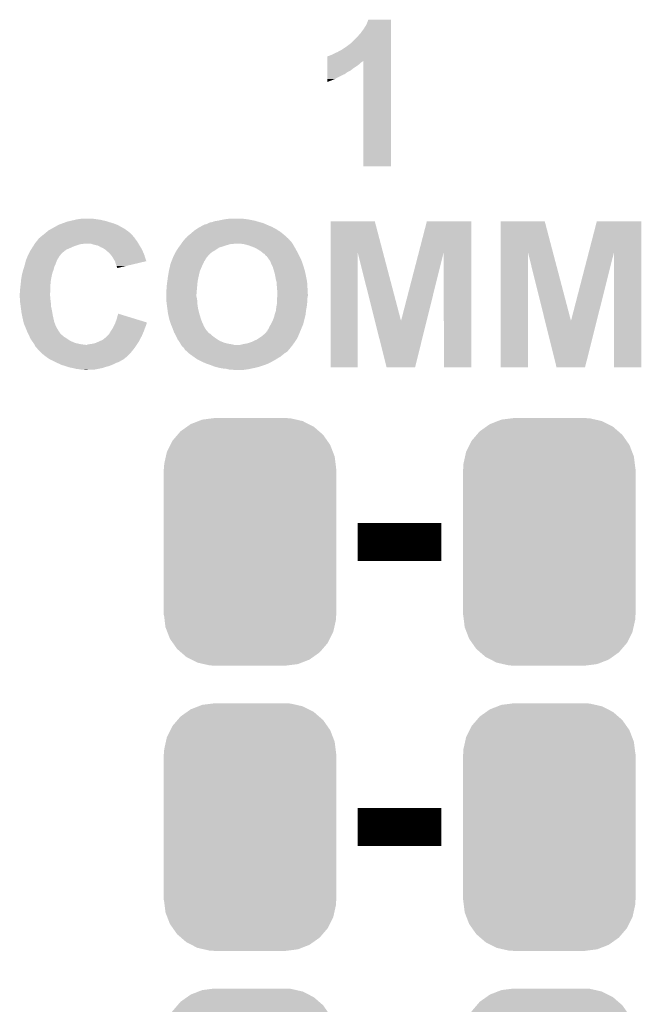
# Model space of a CAD drawing. Extents: x -1.3 to 24.2, y -3.9 to 53.4.
# Tile 26 of 61: x 7.9 to 12, y 11.8 to 18.3. Entities that reach past the tile are written whole.
import ezdxf

# ---------------------------------------------------------------- set-up
doc = ezdxf.new("R2010")
doc.units = 0
doc.layers.get('0').update_dxf_attribs({"linetype": 'CONTINUOUS'})
doc.layers.add('UART_I2C_SPI_2_CLICK_V100_GTO', color=14, linetype='CONTINUOUS')
doc.layers.add('UART_I2C_SPI_2_CLICK_V100_GTS', color=12, linetype='CONTINUOUS')

# ---------------------------------------------------------------- blocks, each defined once
blk = doc.blocks.new('CUSTOM_74')
for points in [[(-0.396894, 0.786286), (-0.344522, 0.80667), (0.391508, 0.786286), (0.351232, 0.80667)], [(-0.344522, 0.80667), (-0.319682, 0.816338), (0.351232, 0.80667), (0.308712, 0.816338)], [(-0.319682, 0.816338), (-0.251122, 0.82504), (0.308712, 0.816338), (0.27044, 0.82504)], [(-0.251122, 0.82504), (-0.23749, 0.82677), (0.27044, 0.82504), (0.23749, 0.82677)], [(-0.484594, 0.715032), (-0.464512, 0.738408), (0.4878, 0.715032), (0.460796, 0.738408)], [(-0.464512, 0.738408), (-0.420946, 0.769256), (0.460796, 0.738408), (0.425156, 0.769256)], [(-0.420946, 0.769256), (-0.396894, 0.786286), (0.425156, 0.769256), (0.391508, 0.786286)], [(-0.532704, 0.647234), (-0.5185, 0.67556), (0.535424, 0.647234), (0.515528, 0.67556)], [(-0.5185, 0.67556), (-0.484594, 0.715032), (0.515528, 0.67556), (0.4878, 0.715032)], [(-0.562694, 0.569912), (-0.555636, 0.601496), (0.565186, 0.569912), (0.55303, 0.601496)], [(-0.555636, 0.601496), (-0.532704, 0.647234), (0.55303, 0.601496), (0.535424, 0.647234)], [(-0.573704, 0.520636), (-0.562694, 0.569912), (0.571254, 0.520636), (0.565186, 0.569912)], [(-0.57658, -0.48768), (-0.57658, 0.48768), (0.57658, -0.48768), (0.57658, 0.48768)], [(-0.57531, 0.48768), (-0.573704, 0.520636), (0.57531, 0.48768), (0.571254, 0.520636)], [(-0.571252, -0.520636), (-0.57531, -0.48768), (0.573704, -0.520636), (0.57531, -0.48768)], [(-0.565186, -0.569912), (-0.571252, -0.520636), (0.562692, -0.569912), (0.573704, -0.520636)], [(-0.553028, -0.601496), (-0.565186, -0.569912), (0.555636, -0.601496), (0.562692, -0.569912)], [(-0.535424, -0.647234), (-0.553028, -0.601496), (0.532702, -0.647234), (0.555636, -0.601496)], [(-0.515526, -0.67556), (-0.535424, -0.647234), (0.5185, -0.67556), (0.532702, -0.647234)], [(-0.4878, -0.715032), (-0.515526, -0.67556), (0.484592, -0.715032), (0.5185, -0.67556)], [(-0.460794, -0.738408), (-0.4878, -0.715032), (0.464512, -0.738408), (0.484592, -0.715032)], [(-0.425156, -0.769256), (-0.460794, -0.738408), (0.420944, -0.769256), (0.464512, -0.738408)], [(-0.391506, -0.786286), (-0.425156, -0.769256), (0.396894, -0.786286), (0.420944, -0.769256)], [(-0.351232, -0.80667), (-0.391506, -0.786286), (0.34452, -0.80667), (0.396894, -0.786286)], [(-0.30871, -0.816338), (-0.351232, -0.80667), (0.319682, -0.816338), (0.34452, -0.80667)], [(-0.27044, -0.82504), (-0.30871, -0.816338), (0.25112, -0.82504), (0.319682, -0.816338)], [(-0.23749, -0.82677), (-0.27044, -0.82504), (0.23749, -0.82677), (0.25112, -0.82504)]]:
    blk.add_solid(points)

msp = doc.modelspace()

# ---------------------------------------------------------------- linework, layer by layer
at = {"layer": 'UART_I2C_SPI_2_CLICK_V100_GTO', "const_width": 0.254}
for points in [[(10.14984, 14.859), (10.70864, 14.859)], [(10.14984, 12.954), (10.70864, 12.954)]]:
    msp.add_lwpolyline(points, dxfattribs=at)
at = {"layer": 'UART_I2C_SPI_2_CLICK_V100_GTO'}
for points in [[(10.170158, 18.257518), (10.19048, 18.28546), (10.373358, 18.257518), (10.373358, 18.28546)], [(10.19048, 18.28546), (10.20826, 18.3134), (10.373358, 18.28546), (10.373358, 18.3134)], [(10.20826, 18.3134), (10.220966, 18.346398), (10.373358, 18.3134), (10.37336, 18.346398)], [(10.220966, 18.346398), (10.220976, 18.34642), (10.37336, 18.346398), (10.220976, 18.34642)], [(10.106666, 18.191486), (10.14984, 18.23466), (10.373356, 18.191486), (10.373356, 18.23466)], [(10.14984, 18.23466), (10.170158, 18.257518), (10.373356, 18.23466), (10.373358, 18.257518)], [(10.04316, 18.14576), (10.07364, 18.16608), (10.373354, 18.14576), (10.373354, 18.16608)], [(10.07364, 18.16608), (10.10412, 18.18895), (10.373354, 18.16608), (10.373356, 18.18895)], [(10.10412, 18.18895), (10.104142, 18.19148), (10.373356, 18.18895), (10.373356, 18.19148)], [(10.104142, 18.19148), (10.106666, 18.191486), (10.373356, 18.19148), (10.373356, 18.191486)], [(9.946644, 18.072064), (9.946646, 18.100046), (10.373352, 18.072064), (10.373354, 18.100046)], [(9.946646, 18.100046), (9.949186, 18.10258), (10.373354, 18.100046), (10.373354, 18.10258)], [(9.949186, 18.10258), (9.951722, 18.102582), (10.373354, 18.10258), (10.373354, 18.102582)], [(9.951722, 18.102582), (9.95934, 18.10512), (10.373354, 18.102582), (10.373354, 18.10512)], [(9.95934, 18.10512), (9.97204, 18.1102), (10.373354, 18.10512), (10.373354, 18.1102)], [(9.97204, 18.1102), (9.99236, 18.12036), (10.373354, 18.1102), (10.373354, 18.12036)], [(9.99236, 18.12036), (10.01522, 18.13052), (10.373354, 18.12036), (10.373354, 18.13052)], [(10.01522, 18.13052), (10.04316, 18.14576), (10.373354, 18.13052), (10.373354, 18.14576)], [(9.946642, 18.03908), (9.946644, 18.0467), (10.1473, 18.03908), (10.157458, 18.0467)], [(9.946642, 18.01876), (9.946642, 18.03908), (10.11682, 18.01876), (10.1473, 18.03908)], [(9.946642, 18.006058), (9.946642, 18.01876), (10.101576, 18.006058), (10.11682, 18.01876)], [(9.946644, 18.067018), (9.946644, 18.072064), (10.182856, 18.067018), (10.187902, 18.072064)], [(9.946644, 18.064478), (9.946644, 18.067018), (10.17778, 18.064478), (10.182856, 18.067018)], [(9.946644, 18.056858), (9.946644, 18.064478), (10.16762, 18.056858), (10.17778, 18.064478)], [(9.946644, 18.0467), (9.946644, 18.056858), (10.157458, 18.0467), (10.16762, 18.056858)], [(10.18794, 17.366002), (10.187902, 18.072064), (10.373338, 17.366002), (10.373352, 18.072064)], [(9.94664, 17.9832), (9.946642, 17.995898), (10.06348, 17.9832), (10.08126, 17.995898)], [(9.94664, 17.97304), (9.94664, 17.9832), (10.04062, 17.97304), (10.06348, 17.9832)], [(9.94664, 17.95018), (9.94664, 17.97304), (9.99744, 17.95018), (10.04062, 17.97304)], [(9.946642, 17.995898), (9.946642, 18.006058), (10.08126, 17.995898), (10.101576, 18.006058)], [(9.94664, 17.929892), (9.94664, 17.95018), (9.94664, 17.929892), (9.99744, 17.95018)], [(10.373338, 17.36598), (10.18794, 17.366002), (10.373338, 17.36598), (10.373338, 17.366002)], [(8.103106, 16.94942), (8.148828, 16.97482), (8.592822, 16.94942), (8.547102, 16.97482)], [(8.148828, 16.97482), (8.153402, 16.97736), (8.547102, 16.97482), (8.540754, 16.97736)], [(8.153402, 16.97736), (8.174362, 16.984982), (8.540754, 16.97736), (8.5217, 16.984982)], [(8.174362, 16.984982), (8.195312, 16.9926), (8.5217, 16.984982), (8.4963, 16.9926)], [(8.195312, 16.9926), (8.209282, 16.99768), (8.4963, 16.9926), (8.481056, 16.99768)], [(8.209282, 16.99768), (8.220278, 17.000218), (8.481056, 16.99768), (8.47344, 17.000218)], [(8.220278, 17.000218), (8.2423, 17.0053), (8.47344, 17.000218), (8.45058, 17.0053)], [(8.2423, 17.0053), (8.264312, 17.01038), (8.45058, 17.0053), (8.43026, 17.01038)], [(8.264312, 17.01038), (8.27532, 17.01292), (8.43026, 17.01038), (8.40994, 17.01292)], [(8.27532, 17.01292), (8.2931, 17.01546), (8.40994, 17.01292), (8.39216, 17.01546)], [(8.2931, 17.01546), (8.310882, 17.018), (8.39216, 17.01546), (8.376918, 17.018)], [(9.096756, 16.96212), (9.1059, 16.9672), (9.578342, 16.96212), (9.56615, 16.9672)], [(9.1059, 16.9672), (9.121142, 16.97482), (9.56615, 16.9672), (9.54786, 16.97482)], [(9.121142, 16.97482), (9.131304, 16.9799), (9.54786, 16.97482), (9.536686, 16.9799)], [(9.131304, 16.9799), (9.136384, 16.979902), (9.536686, 16.9799), (9.536682, 16.979902)], [(9.136384, 16.979902), (9.141462, 16.98244), (9.536682, 16.979902), (9.531098, 16.98244)], [(9.141462, 16.98244), (9.149084, 16.984982), (9.531098, 16.98244), (9.525506, 16.984982)], [(9.149084, 16.984982), (9.15289, 16.98752), (9.525506, 16.984982), (9.519922, 16.98752)], [(9.15289, 16.98752), (9.156702, 16.990062), (9.519922, 16.98752), (9.510602, 16.990062)], [(9.156702, 16.990062), (9.16686, 16.9926), (9.510602, 16.990062), (9.501294, 16.9926)], [(9.16686, 16.9926), (9.179552, 16.99514), (9.501294, 16.9926), (9.49198, 16.99514)], [(9.179552, 16.99514), (9.179562, 16.995142), (9.49198, 16.99514), (9.491974, 16.995142)], [(9.179562, 16.995142), (9.192262, 17.00022), (9.491974, 16.995142), (9.475048, 17.00022)], [(9.192262, 17.00022), (9.2075, 17.00276), (9.475048, 17.00022), (9.46658, 17.00276)], [(9.2075, 17.00276), (9.22274, 17.0053), (9.46658, 17.00276), (9.45388, 17.0053)], [(9.22274, 17.0053), (9.2583, 17.01292), (9.45388, 17.0053), (9.415778, 17.01292)], [(9.2583, 17.01292), (9.27862, 17.01546), (9.415778, 17.01292), (9.39546, 17.01546)], [(9.27862, 17.01546), (9.298942, 17.018), (9.39546, 17.01546), (9.37768, 17.018)], [(9.969516, 16.791762), (9.96952, 17.000204), (10.319054, 16.791762), (10.264144, 17.000204)], [(9.96952, 17.000204), (9.969522, 17.00022), (10.264144, 17.000204), (9.969522, 17.00022)], [(10.55803, 16.791766), (10.612132, 17.000198), (10.909294, 16.791766), (10.9093, 17.000198)], [(10.612132, 17.000198), (10.612138, 17.00022), (10.9093, 17.000198), (10.612138, 17.00022)], [(11.104896, 16.79176), (11.1049, 17.000204), (11.454434, 16.79176), (11.399524, 17.000204)], [(11.1049, 17.000204), (11.104902, 17.00022), (11.399524, 17.000204), (11.104902, 17.00022)], [(11.69341, 16.791766), (11.747512, 17.000198), (12.044674, 16.791766), (12.04468, 17.000198)], [(11.747512, 17.000198), (11.747518, 17.00022), (12.04468, 17.000198), (11.747518, 17.00022)], [(8.031482, 16.89608), (8.038254, 16.90116), (8.653782, 16.89608), (8.648702, 16.90116)], [(8.038254, 16.90116), (8.04164, 16.9037), (8.648702, 16.90116), (8.647432, 16.9037)], [(8.04164, 16.9037), (8.04481, 16.906236), (8.647432, 16.9037), (8.646162, 16.906236)], [(8.04481, 16.906236), (8.05434, 16.91386), (8.646162, 16.906236), (8.638542, 16.91386)], [(8.05434, 16.91386), (8.054342, 16.913862), (8.638542, 16.91386), (8.63854, 16.913862)], [(8.054342, 16.913862), (8.075674, 16.93164), (8.63854, 16.913862), (8.618222, 16.93164)], [(8.075674, 16.93164), (8.084822, 16.939262), (8.618222, 16.93164), (8.607334, 16.939262)], [(8.084822, 16.939262), (8.103106, 16.94942), (8.607334, 16.939262), (8.592822, 16.94942)], [(9.006846, 16.893546), (9.014462, 16.901162), (9.67626, 16.893546), (9.6678, 16.901162)], [(9.014462, 16.901162), (9.020808, 16.90624), (9.6678, 16.901162), (9.662158, 16.90624)], [(9.020808, 16.90624), (9.02716, 16.91132), (9.662158, 16.90624), (9.65595, 16.91132)], [(9.02716, 16.91132), (9.0424, 16.92402), (9.65595, 16.91132), (9.64043, 16.92402)], [(9.0424, 16.92402), (9.048326, 16.9291), (9.64043, 16.92402), (9.63422, 16.9291)], [(9.048326, 16.9291), (9.06018, 16.93926), (9.63422, 16.9291), (9.618256, 16.93926)], [(9.06018, 16.93926), (9.07161, 16.94688), (9.618256, 16.93926), (9.60628, 16.94688)], [(9.07161, 16.94688), (9.083038, 16.954498), (9.60628, 16.94688), (9.592316, 16.954498)], [(9.083038, 16.954498), (9.096756, 16.96212), (9.592316, 16.954498), (9.578342, 16.96212)], [(7.979756, 16.83004), (7.986222, 16.840202), (8.247382, 16.83004), (8.27532, 16.840202)], [(7.986222, 16.840202), (7.99107, 16.84782), (8.27532, 16.840202), (8.300716, 16.84782)], [(7.99107, 16.84782), (7.992686, 16.85036), (8.310878, 16.84782), (8.321038, 16.85036)], [(7.992686, 16.85036), (7.99592, 16.85544), (8.685786, 16.85036), (8.682738, 16.85544)], [(7.99592, 16.85544), (8.004228, 16.865598), (8.682738, 16.85544), (8.676642, 16.865598)], [(8.004228, 16.865598), (8.01878, 16.883386), (8.676642, 16.865598), (8.663302, 16.883386)], [(8.01878, 16.883386), (8.018792, 16.88592), (8.663302, 16.883386), (8.6614, 16.88592)], [(8.018792, 16.88592), (8.018794, 16.885926), (8.6614, 16.88592), (8.661396, 16.885926)], [(8.018794, 16.885926), (8.02386, 16.888462), (8.661396, 16.885926), (8.659706, 16.888462)], [(8.02386, 16.888462), (8.02894, 16.89354), (8.659706, 16.888462), (8.65632, 16.89354)], [(8.02894, 16.89354), (8.031482, 16.89608), (8.65632, 16.89354), (8.653782, 16.89608)], [(8.392162, 16.84274), (8.366758, 16.85036), (8.690358, 16.84274), (8.685786, 16.85036)], [(8.403594, 16.8402), (8.392162, 16.84274), (8.69188, 16.8402), (8.690358, 16.84274)], [(8.415016, 16.837662), (8.403594, 16.8402), (8.693362, 16.837662), (8.69188, 16.8402)], [(8.432798, 16.8275), (8.415016, 16.837662), (8.699288, 16.8275), (8.693362, 16.837662)], [(8.956674, 16.83004), (8.964292, 16.840198), (9.24306, 16.83004), (9.27354, 16.840198)], [(8.964292, 16.840198), (8.9662, 16.84274), (9.27354, 16.840198), (9.282858, 16.84274)], [(8.9662, 16.84274), (8.969756, 16.84782), (9.282858, 16.84274), (9.301482, 16.84782)], [(8.969756, 16.84782), (8.971534, 16.85036), (9.314182, 16.84782), (9.324342, 16.85036)], [(8.971534, 16.85036), (8.978646, 16.86052), (9.714654, 16.85036), (9.70788, 16.86052)], [(8.978646, 16.86052), (8.98398, 16.86814), (9.70788, 16.86052), (9.700262, 16.86814)], [(8.98398, 16.86814), (8.983982, 16.868142), (9.700262, 16.86814), (9.700262, 16.868142)], [(8.983982, 16.868142), (8.99301, 16.878296), (9.700262, 16.868142), (9.69264, 16.878296)], [(8.99301, 16.878296), (8.995266, 16.880834), (9.69264, 16.878296), (9.687574, 16.880834)], [(8.995266, 16.880834), (8.997524, 16.883374), (9.687574, 16.880834), (9.68756, 16.883374)], [(8.997524, 16.883374), (9.004306, 16.891), (9.68756, 16.883374), (9.67909, 16.891)], [(9.004306, 16.891), (9.00684, 16.891022), (9.67909, 16.891), (9.679064, 16.891022)], [(9.00684, 16.891022), (9.006846, 16.893546), (9.679064, 16.891022), (9.67626, 16.893546)], [(9.38784, 16.84782), (9.36752, 16.85036), (9.716348, 16.84782), (9.714654, 16.85036)], [(9.397992, 16.845282), (9.38784, 16.84782), (9.718038, 16.845282), (9.716348, 16.84782)], [(9.40816, 16.84274), (9.397992, 16.845282), (9.719492, 16.84274), (9.718038, 16.845282)], [(9.42594, 16.837662), (9.40816, 16.84274), (9.722394, 16.837662), (9.719492, 16.84274)], [(9.45896, 16.82496), (9.42594, 16.837662), (9.729652, 16.82496), (9.722394, 16.837662)], [(7.943164, 16.763998), (7.945118, 16.769076), (8.155938, 16.763998), (8.158478, 16.769076)], [(7.945118, 16.769076), (7.94512, 16.76908), (8.158478, 16.769076), (8.15848, 16.76908)], [(7.94512, 16.76908), (7.94639, 16.771622), (8.15848, 16.76908), (8.161022, 16.771622)], [(7.94639, 16.771622), (7.95401, 16.786858), (8.161022, 16.771622), (8.173718, 16.786858)], [(7.95401, 16.786858), (7.960362, 16.79956), (8.173718, 16.786858), (8.18896, 16.79956)], [(7.960362, 16.79956), (7.966824, 16.809718), (8.18896, 16.79956), (8.20166, 16.809718)], [(7.966824, 16.809718), (7.971674, 16.81734), (8.20166, 16.809718), (8.21944, 16.81734)], [(7.971674, 16.81734), (7.979756, 16.83004), (8.21944, 16.81734), (8.247382, 16.83004)], [(8.450578, 16.81988), (8.432798, 16.8275), (8.703734, 16.81988), (8.699288, 16.8275)], [(8.46074, 16.81226), (8.450578, 16.81988), (8.708178, 16.81226), (8.703734, 16.81988)], [(8.464554, 16.809718), (8.46074, 16.81226), (8.70966, 16.809718), (8.708178, 16.81226)], [(8.46836, 16.80718), (8.464554, 16.809718), (8.710748, 16.80718), (8.70966, 16.809718)], [(8.4709, 16.804638), (8.46836, 16.80718), (8.711838, 16.804638), (8.710748, 16.80718)], [(8.48868, 16.789402), (8.4709, 16.804638), (8.71837, 16.789402), (8.711838, 16.804638)], [(8.502018, 16.77416), (8.48868, 16.789402), (8.724902, 16.77416), (8.71837, 16.789402)], [(8.50646, 16.769082), (8.502018, 16.77416), (8.726486, 16.769082), (8.724902, 16.77416)], [(8.51916, 16.74876), (8.50646, 16.769082), (8.732824, 16.74876), (8.726486, 16.769082)], [(8.919212, 16.766546), (8.92683, 16.78178), (9.146546, 16.766546), (9.16178, 16.78178)], [(8.92683, 16.78178), (8.9281, 16.784318), (9.16178, 16.78178), (9.164824, 16.784318)], [(8.9281, 16.784318), (8.933906, 16.794482), (9.164824, 16.784318), (9.177022, 16.794482)], [(8.933906, 16.794482), (8.93826, 16.8021), (9.177022, 16.794482), (9.190354, 16.8021)], [(8.93826, 16.8021), (8.939846, 16.80464), (9.190354, 16.8021), (9.1948, 16.80464)], [(8.939846, 16.80464), (8.95096, 16.822418), (9.1948, 16.80464), (9.221464, 16.822418)], [(8.95096, 16.822418), (8.952866, 16.824962), (9.221464, 16.822418), (9.22528, 16.824962)], [(8.952866, 16.824962), (8.956674, 16.83004), (9.22528, 16.824962), (9.24306, 16.83004)], [(9.474198, 16.81734), (9.45896, 16.82496), (9.734006, 16.81734), (9.729652, 16.82496)], [(9.4869, 16.80972), (9.474198, 16.81734), (9.73836, 16.80972), (9.734006, 16.81734)], [(9.4996, 16.8021), (9.4869, 16.80972), (9.742594, 16.8021), (9.73836, 16.80972)], [(9.50976, 16.794478), (9.4996, 16.8021), (9.746828, 16.794478), (9.742594, 16.8021)], [(9.517382, 16.78686), (9.50976, 16.794478), (9.75106, 16.78686), (9.746828, 16.794478)], [(9.517384, 16.786858), (9.517382, 16.78686), (9.751062, 16.786858), (9.75106, 16.78686)], [(9.52754, 16.781776), (9.517384, 16.786858), (9.753602, 16.781776), (9.751062, 16.786858)], [(9.532622, 16.774158), (9.52754, 16.781776), (9.757412, 16.774158), (9.753602, 16.781776)], [(9.537706, 16.76908), (9.532622, 16.774158), (9.75995, 16.76908), (9.757412, 16.774158)], [(9.540244, 16.769072), (9.537706, 16.76908), (9.759954, 16.769072), (9.75995, 16.76908)], [(9.545682, 16.76146), (9.540244, 16.769072), (9.76376, 16.76146), (9.759954, 16.769072)], [(9.9695, 16.024882), (9.969516, 16.791762), (10.149818, 16.024882), (10.14984, 16.791762)], [(10.26486, 16.334822), (10.14984, 16.791762), (10.439422, 16.334822), (10.319054, 16.791762)], [(10.439422, 16.334822), (10.55803, 16.791766), (10.610346, 16.334822), (10.723836, 16.791766)], [(10.72642, 16.024882), (10.723836, 16.791766), (10.909278, 16.024882), (10.909294, 16.791766)], [(11.10488, 16.024882), (11.104896, 16.79176), (11.287738, 16.024882), (11.28776, 16.79176)], [(11.401266, 16.334822), (11.28776, 16.79176), (11.574802, 16.334822), (11.454434, 16.79176)], [(11.574802, 16.334822), (11.69341, 16.791766), (11.746752, 16.334822), (11.861756, 16.791766)], [(11.8618, 16.024882), (11.861756, 16.791766), (12.044658, 16.024882), (12.044674, 16.791766)], [(7.921672, 16.695418), (7.9248, 16.70558), (8.122918, 16.695418), (8.127998, 16.70558)], [(7.9248, 16.70558), (7.92607, 16.71066), (8.127998, 16.70558), (8.13054, 16.71066)], [(7.92607, 16.71066), (7.92988, 16.725902), (8.13054, 16.71066), (8.13562, 16.725902)], [(7.92988, 16.725902), (7.932422, 16.736062), (8.13562, 16.725902), (8.139684, 16.736062)], [(7.932422, 16.736062), (7.933398, 16.7386), (8.139684, 16.736062), (8.1407, 16.7386)], [(7.933398, 16.7386), (7.937304, 16.748758), (8.1407, 16.7386), (8.14578, 16.748758)], [(7.937304, 16.748758), (7.943164, 16.763998), (8.14578, 16.748758), (8.155938, 16.763998)], [(8.527874, 16.733514), (8.51916, 16.74876), (8.737576, 16.733514), (8.732824, 16.74876)], [(8.52932, 16.730982), (8.527874, 16.733514), (8.726882, 16.730982), (8.737576, 16.733514)], [(8.534398, 16.7132), (8.52932, 16.730982), (8.651786, 16.7132), (8.726882, 16.730982)], [(8.53948, 16.7005), (8.534398, 16.7132), (8.598152, 16.7005), (8.651786, 16.7132)], [(8.896574, 16.70304), (8.90016, 16.71828), (9.11098, 16.70304), (9.1186, 16.71828)], [(8.90016, 16.71828), (8.900162, 16.718282), (9.1186, 16.71828), (9.1186, 16.718282)], [(8.900162, 16.718282), (8.90524, 16.730982), (9.1186, 16.718282), (9.123682, 16.730982)], [(8.90524, 16.730982), (8.909304, 16.741142), (9.123682, 16.730982), (9.1313, 16.741142)], [(8.909304, 16.741142), (8.913366, 16.751302), (9.1313, 16.741142), (9.136382, 16.751302)], [(8.913366, 16.751302), (8.9154, 16.756384), (9.136382, 16.751302), (9.13977, 16.756384)], [(8.9154, 16.758922), (8.915402, 16.758924), (9.141462, 16.758922), (9.141462, 16.758924)], [(8.9154, 16.756384), (8.9154, 16.758922), (9.13977, 16.756384), (9.141462, 16.758922)], [(8.915402, 16.758924), (8.917942, 16.764006), (9.141462, 16.758924), (9.14654, 16.764006)], [(8.917942, 16.764006), (8.919212, 16.766546), (9.14654, 16.764006), (9.146546, 16.766546)], [(9.56564, 16.73352), (9.545682, 16.76146), (9.77646, 16.73352), (9.76376, 16.76146)], [(9.565642, 16.733518), (9.56564, 16.73352), (9.77646, 16.733518), (9.77646, 16.73352)], [(9.57326, 16.7132), (9.565642, 16.733518), (9.783234, 16.7132), (9.77646, 16.733518)], [(9.578342, 16.70304), (9.57326, 16.7132), (9.78662, 16.70304), (9.783234, 16.7132)], [(7.904902, 16.63192), (7.90702, 16.644622), (8.10514, 16.63192), (8.107962, 16.644622)], [(7.90702, 16.644622), (7.90979, 16.654778), (8.107962, 16.644622), (8.11022, 16.654778)], [(7.90979, 16.654778), (7.91464, 16.67256), (8.11022, 16.654778), (8.116886, 16.67256)], [(7.91464, 16.67256), (7.91542, 16.675098), (8.116886, 16.67256), (8.117838, 16.675098)], [(7.91542, 16.675098), (7.921672, 16.695418), (8.117838, 16.675098), (8.122918, 16.695418)], [(8.542018, 16.695424), (8.53948, 16.7005), (8.576714, 16.695424), (8.598152, 16.7005)], [(8.54202, 16.690346), (8.542018, 16.695424), (8.55527, 16.690346), (8.576714, 16.695424)], [(8.544552, 16.687808), (8.54202, 16.690346), (8.544552, 16.687808), (8.55527, 16.690346)], [(8.88238, 16.63192), (8.885068, 16.64716), (9.087272, 16.63192), (9.09066, 16.64716)], [(8.885068, 16.64716), (8.888654, 16.667482), (9.09066, 16.64716), (9.095742, 16.667482)], [(8.888654, 16.667482), (8.89, 16.6751), (9.095742, 16.667482), (9.099006, 16.6751)], [(8.89, 16.6751), (8.896574, 16.70304), (9.099006, 16.6751), (9.11098, 16.70304)], [(9.583422, 16.692878), (9.578342, 16.70304), (9.789748, 16.692878), (9.78662, 16.70304)], [(9.590146, 16.67002), (9.583422, 16.692878), (9.79678, 16.67002), (9.789748, 16.692878)], [(9.59612, 16.6497), (9.590146, 16.67002), (9.801136, 16.6497), (9.79678, 16.67002)], [(9.598978, 16.63446), (9.59612, 16.6497), (9.8044, 16.63446), (9.801136, 16.6497)], [(7.89686, 16.56588), (7.898552, 16.581122), (8.09752, 16.56588), (8.09752, 16.581122)], [(7.898552, 16.581122), (7.8994, 16.58874), (8.09752, 16.581122), (8.09828, 16.58874)], [(7.8994, 16.58874), (7.901178, 16.606522), (8.09828, 16.58874), (8.10006, 16.606522)], [(7.901178, 16.606522), (7.90194, 16.61414), (8.10006, 16.606522), (8.101582, 16.61414)], [(7.90194, 16.61414), (7.904902, 16.63192), (8.101582, 16.61414), (8.10514, 16.63192)], [(8.87476, 16.5735), (8.8773, 16.59382), (9.07819, 16.5735), (9.080038, 16.59382)], [(8.87476, 16.558262), (8.87476, 16.5735), (9.076804, 16.558262), (9.07819, 16.5735)], [(8.8773, 16.59382), (8.877976, 16.598902), (9.080038, 16.59382), (9.0805, 16.598902)], [(8.877976, 16.598902), (8.881364, 16.6243), (9.0805, 16.598902), (9.08558, 16.6243)], [(8.881364, 16.6243), (8.88238, 16.63192), (9.08558, 16.6243), (9.087272, 16.63192)], [(9.60374, 16.60906), (9.598978, 16.63446), (9.80948, 16.60906), (9.8044, 16.63446)], [(9.60737, 16.59636), (9.60374, 16.60906), (9.81202, 16.59636), (9.80948, 16.60906)], [(9.60882, 16.591278), (9.60737, 16.59636), (9.812338, 16.591278), (9.81202, 16.59636)], [(9.60882, 16.573498), (9.60882, 16.591278), (9.81345, 16.573498), (9.812338, 16.591278)], [(9.61136, 16.558258), (9.60882, 16.573498), (9.814402, 16.558258), (9.81345, 16.573498)], [(7.89178, 16.515082), (7.892288, 16.517622), (8.09498, 16.515082), (8.09498, 16.517622)], [(7.89178, 16.504918), (7.89178, 16.515082), (8.09498, 16.504918), (8.09498, 16.515082)], [(7.892288, 16.517622), (7.89432, 16.527782), (8.09498, 16.517622), (8.09576, 16.527782)], [(7.89432, 16.54556), (7.894954, 16.55064), (8.097128, 16.54556), (8.09752, 16.55064)], [(7.89432, 16.527782), (7.89432, 16.54556), (8.09576, 16.527782), (8.097128, 16.54556)], [(7.894954, 16.55064), (7.89686, 16.56588), (8.09752, 16.55064), (8.09752, 16.56588)], [(8.87222, 16.543022), (8.87476, 16.558262), (9.07542, 16.543022), (9.076804, 16.558262)], [(8.87222, 16.54302), (8.87222, 16.543022), (9.07542, 16.54302), (9.07542, 16.543022)], [(8.87222, 16.51254), (8.87222, 16.54302), (9.07288, 16.51254), (9.07542, 16.54302)], [(8.87222, 16.497302), (8.87222, 16.51254), (9.07288, 16.497302), (9.07288, 16.51254)], [(9.61136, 16.55572), (9.61136, 16.558258), (9.81456, 16.55572), (9.814402, 16.558258)], [(9.61136, 16.543018), (9.61136, 16.55572), (9.815266, 16.543018), (9.81456, 16.55572)], [(9.6139, 16.530318), (9.61136, 16.543018), (9.815972, 16.530318), (9.815266, 16.543018)], [(9.61284, 16.502378), (9.613476, 16.510002), (9.8171, 16.502378), (9.8171, 16.510002)], [(9.613476, 16.510002), (9.6139, 16.51508), (9.8171, 16.510002), (9.816818, 16.51508)], [(9.6139, 16.51508), (9.6139, 16.530318), (9.816818, 16.51508), (9.815972, 16.530318)], [(7.89208, 16.499838), (7.89178, 16.504918), (8.09498, 16.499838), (8.09498, 16.504918)], [(7.892678, 16.489678), (7.89208, 16.499838), (8.09752, 16.489678), (8.09498, 16.499838)], [(7.893574, 16.47444), (7.892678, 16.489678), (8.09752, 16.47444), (8.09752, 16.489678)], [(7.89432, 16.46174), (7.893574, 16.47444), (8.099108, 16.46174), (8.09752, 16.47444)], [(7.895338, 16.454118), (7.89432, 16.46174), (8.10006, 16.454118), (8.099108, 16.46174)], [(7.897708, 16.436338), (7.895338, 16.454118), (8.10006, 16.436338), (8.10006, 16.454118)], [(8.87222, 16.48714), (8.87222, 16.497302), (9.07542, 16.48714), (9.07288, 16.497302)], [(8.87222, 16.471902), (8.87222, 16.48714), (9.07796, 16.471902), (9.07542, 16.48714)], [(8.87222, 16.46428), (8.87222, 16.471902), (9.07796, 16.46428), (9.07796, 16.471902)], [(8.87349, 16.454122), (8.87222, 16.46428), (9.07796, 16.454122), (9.07796, 16.46428)], [(8.875396, 16.43888), (8.87349, 16.454122), (9.0805, 16.43888), (9.07796, 16.454122)], [(9.60628, 16.428722), (9.610852, 16.45158), (9.80948, 16.428722), (9.81202, 16.45158)], [(9.610852, 16.45158), (9.61136, 16.454118), (9.81202, 16.45158), (9.812336, 16.454118)], [(9.61136, 16.484602), (9.611782, 16.489678), (9.81456, 16.484602), (9.81456, 16.489678)], [(9.61136, 16.4719), (9.61136, 16.484602), (9.81456, 16.4719), (9.81456, 16.484602)], [(9.61136, 16.454118), (9.61136, 16.4719), (9.812336, 16.454118), (9.81456, 16.4719)], [(9.611782, 16.489678), (9.61284, 16.502378), (9.81456, 16.489678), (9.8171, 16.502378)], [(7.900416, 16.41602), (7.897708, 16.436338), (8.10514, 16.41602), (8.10006, 16.436338)], [(7.90448, 16.38554), (7.900416, 16.41602), (8.11052, 16.38554), (8.10514, 16.41602)], [(7.907202, 16.37284), (7.90448, 16.38554), (8.11276, 16.37284), (8.11052, 16.38554)], [(8.53948, 16.3449), (8.549662, 16.382994), (8.673846, 16.3449), (8.549662, 16.382994)], [(8.8773, 16.42364), (8.875396, 16.43888), (9.082406, 16.42364), (9.0805, 16.43888)], [(8.877978, 16.418562), (8.8773, 16.42364), (9.08304, 16.418562), (9.082406, 16.42364)], [(8.88238, 16.38554), (8.877978, 16.418562), (9.091296, 16.38554), (9.08304, 16.418562)], [(8.884014, 16.37792), (8.88238, 16.38554), (9.0932, 16.37792), (9.091296, 16.38554)], [(8.89, 16.34998), (8.884014, 16.37792), (9.101932, 16.34998), (9.0932, 16.37792)], [(9.591038, 16.360138), (9.59485, 16.375378), (9.797702, 16.360138), (9.80186, 16.375378)], [(9.59485, 16.375378), (9.596122, 16.38046), (9.80186, 16.375378), (9.80232, 16.38046)], [(9.596122, 16.38046), (9.603738, 16.403318), (9.80232, 16.38046), (9.804398, 16.403318)], [(9.603738, 16.40332), (9.60628, 16.428722), (9.8044, 16.40332), (9.80948, 16.428722)], [(9.603738, 16.403318), (9.603738, 16.40332), (9.804398, 16.403318), (9.8044, 16.40332)], [(7.9121, 16.34998), (7.907202, 16.37284), (8.117842, 16.34998), (8.11276, 16.37284)], [(7.917378, 16.327118), (7.9121, 16.34998), (8.122922, 16.327118), (8.117842, 16.34998)], [(7.91972, 16.316962), (7.917378, 16.327118), (8.12673, 16.316962), (8.122922, 16.327118)], [(7.923954, 16.3068), (7.91972, 16.316962), (8.13054, 16.3068), (8.12673, 16.316962)], [(8.51408, 16.286482), (8.525508, 16.30934), (8.728456, 16.286482), (8.7376, 16.30934)], [(8.525508, 16.30934), (8.52678, 16.31188), (8.7376, 16.30934), (8.738446, 16.31188)], [(8.52678, 16.31188), (8.528732, 16.316958), (8.738446, 16.31188), (8.740138, 16.316958)], [(8.528732, 16.316958), (8.531658, 16.324564), (8.740138, 16.316958), (8.74014, 16.324564)], [(8.531658, 16.324564), (8.53948, 16.3449), (8.74014, 16.324564), (8.673846, 16.3449)], [(8.893908, 16.337282), (8.89, 16.34998), (9.105898, 16.337282), (9.101932, 16.34998)], [(8.90016, 16.316958), (8.893908, 16.337282), (9.114932, 16.316958), (9.105898, 16.337282)], [(8.901218, 16.31442), (8.90016, 16.316958), (9.11606, 16.31442), (9.114932, 16.316958)], [(8.908626, 16.29664), (8.901218, 16.31442), (9.12368, 16.29664), (9.11606, 16.31442)], [(9.56056, 16.296642), (9.56818, 16.309342), (9.77921, 16.296642), (9.784502, 16.309342)], [(9.56818, 16.309342), (9.570718, 16.314418), (9.784502, 16.309342), (9.786618, 16.314418)], [(9.570718, 16.314418), (9.58342, 16.33982), (9.786618, 16.314418), (9.79248, 16.33982)], [(9.58342, 16.33982), (9.586276, 16.34744), (9.79248, 16.33982), (9.79424, 16.34744)], [(9.586276, 16.34744), (9.591038, 16.360138), (9.79424, 16.34744), (9.797702, 16.360138)], [(10.342876, 16.024878), (10.26486, 16.334822), (10.533366, 16.024878), (10.610346, 16.334822)], [(11.478256, 16.024878), (11.401266, 16.334822), (11.668746, 16.024878), (11.746752, 16.334822)], [(7.93242, 16.286482), (7.923954, 16.3068), (8.1407, 16.286482), (8.13054, 16.3068)], [(7.93242, 16.28648), (7.93242, 16.286482), (8.140702, 16.28648), (8.1407, 16.286482)], [(7.939532, 16.2687), (7.93242, 16.28648), (8.15086, 16.2687), (8.140702, 16.28648)], [(7.94258, 16.26108), (7.939532, 16.2687), (8.155942, 16.26108), (8.15086, 16.2687)], [(7.946392, 16.253458), (7.94258, 16.26108), (8.161022, 16.253458), (8.155942, 16.26108)], [(7.95274, 16.24076), (7.946392, 16.253458), (8.17372, 16.24076), (8.161022, 16.253458)], [(8.475978, 16.23314), (8.488682, 16.245842), (8.70712, 16.23314), (8.712562, 16.245842)], [(8.488682, 16.245842), (8.49884, 16.26362), (8.712562, 16.245842), (8.720182, 16.26362)], [(8.49884, 16.26362), (8.502226, 16.268702), (8.720182, 16.26362), (8.72236, 16.268702)], [(8.502226, 16.268702), (8.512386, 16.283942), (8.72236, 16.268702), (8.72744, 16.283942)], [(8.512386, 16.283942), (8.51408, 16.286482), (8.72744, 16.283942), (8.728456, 16.286482)], [(8.91286, 16.286478), (8.908626, 16.29664), (9.130032, 16.286478), (9.12368, 16.29664)], [(8.916554, 16.276322), (8.91286, 16.286478), (9.13638, 16.276322), (9.130032, 16.286478)], [(8.922098, 16.26108), (8.916554, 16.276322), (9.14908, 16.26108), (9.13638, 16.276322)], [(8.92302, 16.258542), (8.922098, 16.26108), (9.15162, 16.258542), (9.14908, 16.26108)], [(8.927254, 16.250922), (8.92302, 16.258542), (9.15924, 16.250922), (9.15162, 16.258542)], [(8.928664, 16.248382), (8.927254, 16.250922), (9.164316, 16.248382), (9.15924, 16.250922)], [(8.932898, 16.240762), (8.928664, 16.248382), (9.17194, 16.240762), (9.164316, 16.248382)], [(9.50722, 16.2306), (9.52246, 16.2433), (9.751692, 16.2306), (9.756984, 16.2433)], [(9.52246, 16.2433), (9.540234, 16.261074), (9.756984, 16.2433), (9.76439, 16.261074)], [(9.540234, 16.261074), (9.54024, 16.263606), (9.76439, 16.261074), (9.765444, 16.263606)], [(9.54024, 16.263606), (9.545312, 16.266158), (9.765444, 16.263606), (9.766508, 16.266158)], [(9.545312, 16.266158), (9.54786, 16.273778), (9.766508, 16.266158), (9.769684, 16.273778)], [(9.54786, 16.273778), (9.555478, 16.283938), (9.769684, 16.273778), (9.773916, 16.283938)], [(9.555478, 16.283938), (9.56056, 16.296642), (9.773916, 16.283938), (9.77921, 16.296642)], [(7.95528, 16.23568), (7.95274, 16.24076), (8.179818, 16.23568), (8.17372, 16.24076)], [(7.958668, 16.22806), (7.95528, 16.23568), (8.188962, 16.22806), (8.179818, 16.23568)], [(7.964312, 16.21536), (7.958668, 16.22806), (8.20928, 16.21536), (8.188962, 16.22806)], [(7.96544, 16.21282), (7.964312, 16.21536), (8.21309, 16.21282), (8.20928, 16.21536)], [(7.974512, 16.20012), (7.96544, 16.21282), (8.23214, 16.20012), (8.21309, 16.21282)], [(7.97814, 16.19504), (7.974512, 16.20012), (8.244334, 16.19504), (8.23214, 16.20012)], [(7.98322, 16.18742), (7.97814, 16.19504), (8.262622, 16.18742), (8.244334, 16.19504)], [(7.988298, 16.179802), (7.98322, 16.18742), (8.295632, 16.179802), (8.262622, 16.18742)], [(7.9883, 16.1798), (7.988298, 16.179802), (8.29564, 16.1798), (8.295632, 16.179802)], [(7.98957, 16.17726), (7.9883, 16.1798), (8.31342, 16.17726), (8.29564, 16.1798)], [(7.99084, 16.17472), (7.98957, 16.17726), (8.333742, 16.17472), (8.31342, 16.17726)], [(8.341364, 16.174722), (8.346442, 16.17726), (8.673254, 16.174722), (8.674946, 16.17726)], [(8.346442, 16.17726), (8.36168, 16.1798), (8.674946, 16.17726), (8.67664, 16.1798)], [(8.36168, 16.1798), (8.37946, 16.18234), (8.67664, 16.1798), (8.678332, 16.18234)], [(8.37946, 16.18234), (8.399782, 16.18742), (8.678332, 16.18234), (8.68172, 16.18742)], [(8.399782, 16.18742), (8.416924, 16.19504), (8.68172, 16.18742), (8.6868, 16.19504)], [(8.416924, 16.19504), (8.4455, 16.207742), (8.6868, 16.19504), (8.693574, 16.207742)], [(8.4455, 16.207742), (8.46836, 16.225522), (8.693574, 16.207742), (8.703056, 16.225522)], [(8.46836, 16.225522), (8.475978, 16.23314), (8.703056, 16.225522), (8.70712, 16.23314)], [(8.93572, 16.23568), (8.932898, 16.240762), (9.178716, 16.23568), (9.17194, 16.240762)], [(8.943624, 16.2179), (8.93572, 16.23568), (9.202422, 16.2179), (9.178716, 16.23568)], [(8.94588, 16.21282), (8.943624, 16.2179), (9.210406, 16.21282), (9.202422, 16.2179)], [(8.954952, 16.200122), (8.94588, 16.21282), (9.23036, 16.200122), (9.210406, 16.21282)], [(8.95858, 16.195042), (8.954952, 16.200122), (9.243568, 16.195042), (9.23036, 16.200122)], [(8.962936, 16.187422), (8.95858, 16.195042), (9.263378, 16.187422), (9.243568, 16.195042)], [(8.96584, 16.18234), (8.962936, 16.187422), (9.2837, 16.18234), (9.263378, 16.187422)], [(8.96729, 16.1798), (8.96584, 16.18234), (9.30148, 16.1798), (9.2837, 16.18234)], [(8.968742, 16.177258), (8.96729, 16.1798), (9.312918, 16.177258), (9.30148, 16.1798)], [(8.970434, 16.17472), (8.968742, 16.177258), (9.324338, 16.17472), (9.312918, 16.177258)], [(9.364978, 16.17472), (9.3853, 16.1798), (9.71596, 16.17472), (9.719654, 16.1798)], [(9.3853, 16.1798), (9.41324, 16.18488), (9.719654, 16.1798), (9.723348, 16.18488)], [(9.41324, 16.18488), (9.443718, 16.19504), (9.723348, 16.18488), (9.730738, 16.19504)], [(9.443718, 16.19504), (9.443722, 16.195042), (9.730738, 16.19504), (9.73074, 16.195042)], [(9.443722, 16.195042), (9.45896, 16.20266), (9.73074, 16.195042), (9.735586, 16.20266)], [(9.45896, 16.20266), (9.47674, 16.21028), (9.735586, 16.20266), (9.740436, 16.21028)], [(9.47674, 16.21028), (9.49579, 16.22298), (9.740436, 16.21028), (9.748518, 16.22298)], [(9.49579, 16.22298), (9.50722, 16.2306), (9.748518, 16.22298), (9.751692, 16.2306)], [(7.995918, 16.164564), (7.99084, 16.17472), (8.666482, 16.164564), (8.673252, 16.17472)], [(8.003542, 16.15694), (7.995918, 16.164564), (8.6614, 16.15694), (8.666482, 16.164564)], [(8.006078, 16.154402), (8.003542, 16.15694), (8.659368, 16.154402), (8.6614, 16.15694)], [(8.01116, 16.14678), (8.006078, 16.154402), (8.653272, 16.14678), (8.659368, 16.154402)], [(8.0391, 16.11884), (8.01116, 16.14678), (8.63092, 16.11884), (8.653272, 16.14678)], [(8.04164, 16.1163), (8.0391, 16.11884), (8.62838, 16.1163), (8.63092, 16.11884)], [(8.06069, 16.10106), (8.04164, 16.1163), (8.61314, 16.10106), (8.62838, 16.1163)], [(8.333742, 16.17472), (8.341364, 16.174722), (8.673252, 16.17472), (8.673254, 16.174722)], [(8.975514, 16.1671), (8.970434, 16.17472), (9.71042, 16.1671), (9.71596, 16.17472)], [(8.978898, 16.162022), (8.975514, 16.1671), (9.706264, 16.162022), (9.71042, 16.1671)], [(8.989056, 16.1544), (8.978898, 16.162022), (9.700028, 16.1544), (9.706264, 16.162022)], [(8.994138, 16.144244), (8.989056, 16.1544), (9.691718, 16.144244), (9.700028, 16.1544)], [(8.99922, 16.139162), (8.994138, 16.144244), (9.687562, 16.139162), (9.691718, 16.144244)], [(8.99922, 16.13916), (8.99922, 16.139162), (9.68756, 16.13916), (9.687562, 16.139162)], [(9.013334, 16.126458), (8.99922, 16.13916), (9.674858, 16.126458), (9.68756, 16.13916)], [(9.021798, 16.11884), (9.013334, 16.126458), (9.66216, 16.11884), (9.674858, 16.126458)], [(9.024618, 16.116302), (9.021798, 16.11884), (9.658986, 16.116302), (9.66216, 16.11884)], [(9.035098, 16.10868), (9.024618, 16.116302), (9.64946, 16.10868), (9.658986, 16.116302)], [(8.06704, 16.09598), (8.06069, 16.10106), (8.607212, 16.09598), (8.61314, 16.10106)], [(8.081552, 16.085822), (8.06704, 16.09598), (8.59536, 16.085822), (8.607212, 16.09598)], [(8.085184, 16.08328), (8.081552, 16.085822), (8.592814, 16.08328), (8.59536, 16.085822)], [(8.085194, 16.083274), (8.085184, 16.08328), (8.590274, 16.083274), (8.592814, 16.08328)], [(8.092438, 16.078202), (8.085194, 16.083274), (8.585202, 16.078202), (8.590274, 16.083274)], [(8.092444, 16.0782), (8.092438, 16.078202), (8.5852, 16.0782), (8.585202, 16.078202)], [(8.103618, 16.07312), (8.092444, 16.0782), (8.577578, 16.07312), (8.5852, 16.0782)], [(8.114794, 16.06804), (8.103618, 16.07312), (8.567422, 16.06804), (8.577578, 16.07312)], [(8.12038, 16.0655), (8.114794, 16.06804), (8.563188, 16.0655), (8.567422, 16.06804)], [(8.13054, 16.06042), (8.12038, 16.0655), (8.55472, 16.06042), (8.563188, 16.0655)], [(8.1407, 16.05534), (8.13054, 16.06042), (8.53948, 16.05534), (8.55472, 16.06042)], [(8.14578, 16.0528), (8.1407, 16.05534), (8.5344, 16.0528), (8.53948, 16.05534)], [(8.156956, 16.04772), (8.14578, 16.0528), (8.52424, 16.04772), (8.5344, 16.0528)], [(8.17372, 16.0401), (8.156956, 16.04772), (8.50646, 16.0401), (8.52424, 16.04772)], [(9.05256, 16.09598), (9.035098, 16.10868), (9.63422, 16.09598), (9.64946, 16.10868)], [(9.052564, 16.095978), (9.05256, 16.09598), (9.634218, 16.095978), (9.63422, 16.09598)], [(9.067076, 16.08582), (9.052564, 16.095978), (9.61644, 16.08582), (9.634218, 16.095978)], [(9.07796, 16.078202), (9.067076, 16.08582), (9.604248, 16.078202), (9.61644, 16.08582)], [(9.08812, 16.073122), (9.07796, 16.078202), (9.59612, 16.073122), (9.604248, 16.078202)], [(9.10844, 16.06296), (9.08812, 16.073122), (9.57783, 16.06296), (9.59612, 16.073122)], [(9.114028, 16.06042), (9.10844, 16.06296), (9.57326, 16.06042), (9.57783, 16.06296)], [(9.13638, 16.05026), (9.114028, 16.06042), (9.552938, 16.05026), (9.57326, 16.06042)], [(9.144002, 16.04772), (9.13638, 16.05026), (9.547858, 16.04772), (9.552938, 16.05026)], [(9.166862, 16.0401), (9.144002, 16.04772), (9.526904, 16.0401), (9.547858, 16.04772)], [(8.19912, 16.03248), (8.17372, 16.0401), (8.486138, 16.03248), (8.50646, 16.0401)], [(8.214366, 16.0274), (8.19912, 16.03248), (8.465822, 16.0274), (8.486138, 16.03248)], [(8.22198, 16.024862), (8.214366, 16.0274), (8.458206, 16.024862), (8.465822, 16.0274)], [(8.24738, 16.01978), (8.22198, 16.024862), (8.442958, 16.01978), (8.458206, 16.024862)], [(8.2677, 16.0147), (8.24738, 16.01978), (8.417558, 16.0147), (8.442958, 16.01978)], [(8.28802, 16.01216), (8.2677, 16.0147), (8.404858, 16.01216), (8.417558, 16.0147)], [(8.303258, 16.00962), (8.28802, 16.01216), (8.392158, 16.00962), (8.404858, 16.01216)], [(8.326118, 16.00708), (8.315958, 16.00962), (8.336282, 16.00708), (8.36422, 16.00962)], [(9.173212, 16.03756), (9.166862, 16.0401), (9.51992, 16.03756), (9.526904, 16.0401)], [(9.192258, 16.02994), (9.173212, 16.03756), (9.497054, 16.02994), (9.51992, 16.03756)], [(9.201566, 16.027402), (9.192258, 16.02994), (9.48944, 16.027402), (9.497054, 16.02994)], [(9.2202, 16.02232), (9.201566, 16.027402), (9.467422, 16.02232), (9.48944, 16.027402)], [(9.2329, 16.01978), (9.2202, 16.02232), (9.45642, 16.01978), (9.467422, 16.02232)], [(9.2456, 16.01724), (9.2329, 16.01978), (9.444566, 16.01724), (9.45642, 16.01978)], [(9.270998, 16.0147), (9.2456, 16.01724), (9.432712, 16.0147), (9.444566, 16.01724)], [(9.281158, 16.01216), (9.270998, 16.0147), (9.42086, 16.01216), (9.432712, 16.0147)], [(9.291318, 16.00962), (9.281158, 16.01216), (9.403078, 16.00962), (9.42086, 16.01216)], [(9.324338, 16.00708), (9.309098, 16.00962), (9.385298, 16.00708), (9.403078, 16.00962)], [(10.149818, 16.02486), (9.9695, 16.024882), (10.149818, 16.02486), (10.149818, 16.024882)], [(10.533362, 16.02486), (10.342876, 16.024878), (10.533362, 16.02486), (10.533366, 16.024878)], [(10.909278, 16.02486), (10.72642, 16.024882), (10.909278, 16.02486), (10.909278, 16.024882)], [(11.287738, 16.02486), (11.10488, 16.024882), (11.287738, 16.02486), (11.287738, 16.024882)], [(11.668742, 16.02486), (11.478256, 16.024878), (11.668742, 16.02486), (11.668746, 16.024878)], [(12.044658, 16.02486), (11.8618, 16.024882), (12.044658, 16.02486), (12.044658, 16.024882)]]:
    msp.add_solid(points, dxfattribs=at)

# ---------------------------------------------------------------- block references
at = {"layer": 'UART_I2C_SPI_2_CLICK_V100_GTS'}
for p in [(9.43102, 14.859), (11.43, 14.859), (9.43102, 12.954), (11.43, 12.954), (9.43102, 11.049), (11.43, 11.049)]:
    msp.add_blockref('CUSTOM_74', p, dxfattribs=at)

doc.saveas('drawing.dxf')
